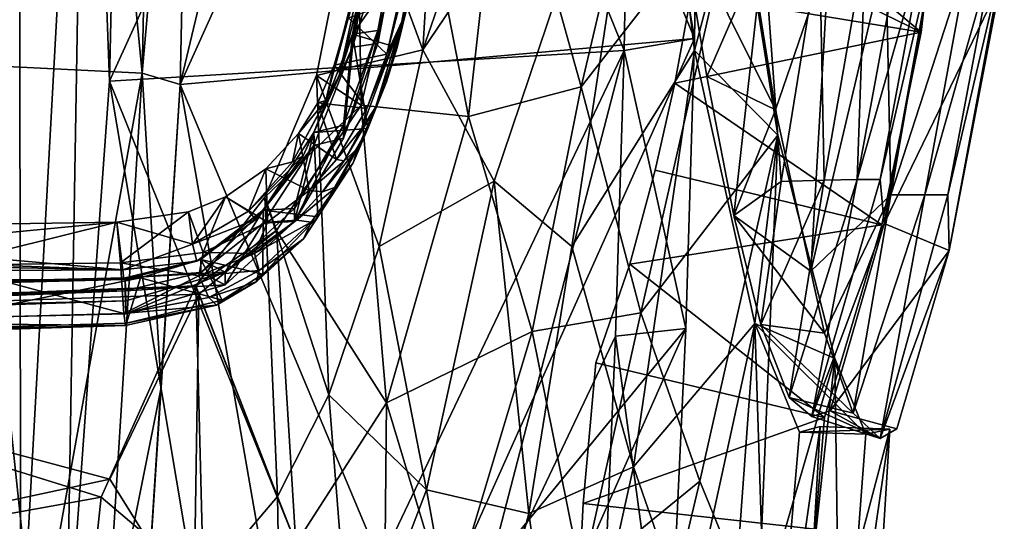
# Model space of a CAD drawing. Header units: inches. Extents: x -6.5 to 6.5, y -4.4 to 4.5.
# Tile 17 of 22: x 4.8 to 6.5, y -1.8 to -0.9. Entities that reach past the tile are written whole.
import ezdxf

# ---------------------------------------------------------------- set-up
doc = ezdxf.new("R2010")
doc.units = ezdxf.units.IN
doc.layers.get('0').update_dxf_attribs({"true_color": 0xc2ced6})

msp = doc.modelspace()

# ---------------------------------------------------------------- linework, layer by layer
for points in [[(5.8644, 0.0695), (5.8911, -0.4002), (5.5014, -0.9763), (5.8644, 0.0695)], [(5.5014, -0.9763), (5.5249, -0.5945), (5.8644, 0.0695), (5.5014, -0.9763)], [(4.8189, 0.0054), (4.7374, -2.0057), (4.8222, -2.0214), (4.8189, 0.0054)], [(5.0274, -1.0156), (4.7408, -1.0018), (4.9288, 0.0054), (5.0274, -1.0156)], [(4.8222, -2.0214), (4.934, 0.0054), (4.8189, 0.0054), (4.8222, -2.0214)], [(4.934, 0.0054), (4.8222, -2.0214), (4.8993, -2.0398), (4.934, 0.0054)], [(4.8993, -2.0398), (4.9722, -1.029), (4.934, 0.0054), (4.8993, -2.0398)], [(4.9288, 0.0054), (5.049, 0.0054), (5.0274, -1.0156), (4.9288, 0.0054)], [(4.934, 0.0054), (4.9722, -1.029), (4.9954, 0.016), (4.934, 0.0054)], [(4.9722, -1.029), (5.4431, 0.0054), (4.9954, 0.016), (4.9722, -1.029)], [(5.8417, -0.9774), (5.4431, 0.0054), (4.9722, -1.029), (5.8417, -0.9774)], [(5.0274, -1.0156), (5.049, 0.0054), (5.1122, -0.0478), (5.0274, -1.0156)], [(5.3396, 0.0054), (5.0917, -1.0347), (5.1122, -0.0478), (5.3396, 0.0054)], [(5.0917, -1.0347), (5.3396, 0.0054), (5.561, 0.0054), (5.0917, -1.0347)], [(5.9605, -0.9571), (5.0917, -1.0347), (5.561, 0.0054), (5.9605, -0.9571)], [(5.8527, -0.3234), (5.4431, 0.0054), (5.8417, -0.9774), (5.8527, -0.3234)], [(5.9688, -0.4788), (5.9605, -0.9571), (5.561, 0.0054), (5.9688, -0.4788)], [(5.1122, -0.0478), (5.0917, -1.0347), (5.0274, -1.0156), (5.1122, -0.0478)], [(5.9835, -0.127), (5.6372, -0.5666), (5.7692, -1.0385), (5.9835, -0.127)], [(5.7692, -1.0385), (6.034, -0.6974), (5.9835, -0.127), (5.7692, -1.0385)], [(5.8417, -0.9774), (5.9605, -0.9571), (5.8527, -0.3234), (5.8417, -0.9774)], [(5.9605, -0.9571), (5.9688, -0.4788), (5.8527, -0.3234), (5.9605, -0.9571)], [(5.6222, -1.1982), (5.5014, -0.9763), (5.8911, -0.4002), (5.6222, -1.1982)], [(5.8911, -0.4002), (5.7532, -1.3082), (5.6222, -1.1982), (5.8911, -0.4002)], [(5.8911, -0.4002), (5.9607, -0.9775), (5.7532, -1.3082), (5.8911, -0.4002)], [(6.034, -0.6974), (5.9607, -0.9775), (5.8911, -0.4002), (6.034, -0.6974)], [(6.3432, -0.9467), (6.4026, -0.4365), (5.9877, -0.6486), (6.3432, -0.9467)], [(6.3432, -0.9467), (5.9877, -0.6486), (6.4026, -0.4365), (6.3432, -0.9467)], [(6.3432, -0.9467), (6.3432, -0.9467), (6.4026, -0.4365), (6.3432, -0.9467)], [(6.4026, -0.4365), (6.4026, -0.4365), (6.3432, -0.9467), (6.4026, -0.4365)], [(5.4551, -0.5682), (5.3827, -0.9498), (5.4923, -0.5896), (5.4551, -0.5682)], [(5.3827, -0.9717), (5.3827, -0.9498), (5.4551, -0.5682), (5.3827, -0.9717)], [(5.4551, -0.5682), (5.4551, -0.5901), (5.3827, -0.9717), (5.4551, -0.5682)], [(5.5785, -1.0886), (5.6372, -0.5666), (5.4948, -0.6578), (5.5785, -1.0886)], [(5.7692, -1.0385), (5.6372, -0.5666), (5.5785, -1.0886), (5.7692, -1.0385)], [(5.4923, -0.5896), (5.3827, -0.9498), (5.4255, -0.9436), (5.4923, -0.5896)], [(5.4551, -0.5901), (5.4923, -0.6114), (5.3827, -0.9717), (5.4551, -0.5901)], [(5.5249, -0.5945), (5.5014, -0.9763), (5.3907, -0.676), (5.5249, -0.5945)], [(5.4923, -0.5896), (5.4255, -0.9436), (5.4255, -0.9655), (5.4923, -0.5896)], [(5.4255, -0.9655), (5.4923, -0.6114), (5.4923, -0.5896), (5.4255, -0.9655)], [(5.4923, -0.6114), (5.4255, -0.9655), (5.3827, -0.9717), (5.4923, -0.6114)], [(5.9726, -0.7657), (6.3432, -0.9467), (5.9877, -0.6486), (5.9726, -0.7657)], [(5.9726, -0.7657), (5.9877, -0.6486), (6.3432, -0.9467), (5.9726, -0.7657)], [(5.3973, -1.0698), (5.4948, -0.6578), (5.3907, -0.676), (5.3973, -1.0698)], [(5.5785, -1.0886), (5.4948, -0.6578), (5.3973, -1.0698), (5.5785, -1.0886)], [(5.3907, -0.676), (5.5014, -0.9763), (5.3218, -1.0198), (5.3907, -0.676)], [(5.3907, -0.676), (5.3218, -1.0198), (5.3973, -1.0698), (5.3907, -0.676)], [(5.87, -1.4203), (6.034, -0.6974), (5.7692, -1.0385), (5.87, -1.4203)], [(6.1012, -1.1204), (6.034, -0.6974), (5.87, -1.4203), (6.1012, -1.1204)], [(6.1012, -1.1204), (5.9607, -0.9775), (6.034, -0.6974), (6.1012, -1.1204)], [(5.4288, -0.7083), (5.4023, -0.8244), (5.3375, -1.0621), (5.4288, -0.7083)], [(5.4288, -0.7083), (5.3375, -1.0621), (5.3602, -1.0197), (5.4288, -0.7083)], [(5.4288, -0.7083), (5.3602, -1.0197), (5.4276, -0.762), (5.4288, -0.7083)], [(5.9376, -0.7559), (6.0974, -1.0776), (6.0402, -0.7236), (5.9376, -0.7559)], [(6.0974, -1.0776), (6.1881, -0.8131), (6.0402, -0.7236), (6.0974, -1.0776)], [(5.4276, -0.762), (5.3602, -1.0197), (5.3827, -0.9498), (5.4276, -0.762)], [(5.505, -0.7765), (5.4276, -0.762), (5.3827, -0.9498), (5.505, -0.7765)], [(5.9815, -1.0214), (5.9376, -0.7559), (6.0777, -0.7999), (5.9815, -1.0214)], [(5.9376, -0.7559), (5.9815, -1.0214), (6.0974, -1.0776), (5.9376, -0.7559)], [(5.3827, -0.9498), (5.458, -0.9725), (5.505, -0.7765), (5.3827, -0.9498)], [(5.441, -0.9838), (5.4614, -0.8915), (5.4933, -0.7816), (5.441, -0.9838)], [(5.441, -0.9838), (5.4933, -0.7816), (5.466, -0.9287), (5.441, -0.9838)], [(5.4856, -0.8599), (5.505, -0.7765), (5.458, -0.9725), (5.4856, -0.8599)], [(5.4856, -0.8599), (5.466, -0.9287), (5.4933, -0.7816), (5.4856, -0.8599)], [(5.9726, -0.7657), (5.9548, -0.8821), (6.3432, -0.9467), (5.9726, -0.7657)], [(5.9726, -0.7657), (6.3432, -0.9467), (5.9548, -0.8821), (5.9726, -0.7657)], [(6.0777, -0.7999), (6.1717, -0.7977), (6.107, -1.1985), (6.0777, -0.7999)], [(6.1793, -1.1964), (6.107, -1.1985), (6.1717, -0.7977), (6.1793, -1.1964)], [(6.1717, -0.7977), (6.2495, -0.7961), (6.1793, -1.1964), (6.1717, -0.7977)], [(6.2354, -1.1952), (6.1793, -1.1964), (6.2495, -0.7961), (6.2354, -1.1952)], [(6.2354, -1.1952), (6.3093, -0.7952), (6.3491, -0.7951), (6.2354, -1.1952)], [(6.3491, -0.7951), (6.2739, -1.195), (6.2354, -1.1952), (6.3491, -0.7951)], [(6.2495, -0.7961), (6.3093, -0.7952), (6.2354, -1.1952), (6.2495, -0.7961)], [(6.2739, -1.195), (6.3491, -0.7951), (6.3671, -0.7958), (6.2739, -1.195)], [(6.3671, -0.7958), (6.2808, -1.2694), (6.2739, -1.195), (6.3671, -0.7958)], [(6.3662, -0.8046), (6.2808, -1.2694), (6.3671, -0.7958), (6.3662, -0.8046)], [(6.0269, -1.2559), (5.9815, -1.0214), (6.0777, -0.7999), (6.0269, -1.2559)], [(6.107, -1.1985), (6.0269, -1.2559), (6.0777, -0.7999), (6.107, -1.1985)], [(6.1881, -0.8131), (6.0974, -1.0776), (6.1568, -1.3502), (6.1881, -0.8131)], [(6.1568, -1.3502), (6.2921, -1.2212), (6.2838, -0.8129), (6.1568, -1.3502)], [(6.2838, -0.8129), (6.1881, -0.8131), (6.1568, -1.3502), (6.2838, -0.8129)], [(6.4766, -0.8651), (6.2808, -1.2694), (6.3662, -0.8046), (6.4766, -0.8651)], [(6.2921, -1.2212), (6.3633, -0.8129), (6.2838, -0.8129), (6.2921, -1.2212)], [(6.4244, -0.8129), (6.3633, -0.8129), (6.2921, -1.2212), (6.4244, -0.8129)], [(6.2921, -1.2212), (6.3493, -1.2213), (6.4244, -0.8129), (6.2921, -1.2212)], [(6.4653, -0.813), (6.4244, -0.8129), (6.3493, -1.2213), (6.4653, -0.813)], [(6.3493, -1.2213), (6.3885, -1.2214), (6.4653, -0.813), (6.3493, -1.2213)], [(6.4838, -0.8133), (6.4653, -0.813), (6.3885, -1.2214), (6.4838, -0.8133)], [(6.4838, -0.8133), (6.3885, -1.2214), (6.3909, -1.3152), (6.4838, -0.8133)], [(6.3909, -1.3152), (6.4766, -0.8651), (6.4838, -0.8133), (6.3909, -1.3152)], [(5.3518, -1.002), (5.3375, -1.0621), (5.4023, -0.8244), (5.3518, -1.002)], [(5.4023, -0.8244), (5.376, -0.9221), (5.3518, -1.002), (5.4023, -0.8244)], [(5.466, -0.9287), (5.4856, -0.8599), (5.4403, -1.0304), (5.466, -0.9287)], [(5.4856, -0.8599), (5.458, -0.9725), (5.4403, -1.0304), (5.4856, -0.8599)], [(6.4766, -0.8651), (6.3909, -1.3152), (6.2808, -1.2694), (6.4766, -0.8651)], [(5.376, -0.9221), (5.4614, -0.8915), (5.441, -0.9838), (5.376, -0.9221)], [(5.927, -1.0325), (5.9548, -0.8821), (5.927, -1.0325), (5.927, -1.0325)], [(5.927, -1.0325), (5.9548, -0.8821), (5.9548, -0.8821), (5.927, -1.0325)], [(5.9548, -0.8821), (5.927, -1.0325), (6.3432, -0.9467), (5.9548, -0.8821)], [(5.9548, -0.8821), (6.3432, -0.9467), (5.927, -1.0325), (5.9548, -0.8821)], [(5.3518, -1.002), (5.376, -0.9221), (5.441, -0.9838), (5.3518, -1.002)], [(5.3986, -1.1084), (5.4068, -1.0751), (5.466, -0.9287), (5.3986, -1.1084)], [(5.3986, -1.1084), (5.466, -0.9287), (5.4218, -1.0736), (5.3986, -1.1084)], [(5.466, -0.9287), (5.4068, -1.0751), (5.441, -0.9838), (5.466, -0.9287)], [(5.4403, -1.0304), (5.4218, -1.0736), (5.466, -0.9287), (5.4403, -1.0304)], [(5.4255, -0.9436), (5.3827, -0.9498), (5.3674, -1.1036), (5.4255, -0.9436)], [(5.3674, -1.1255), (5.4255, -0.9655), (5.4255, -0.9436), (5.3674, -1.1255)], [(5.4255, -0.9436), (5.3674, -1.1036), (5.3674, -1.1255), (5.4255, -0.9436)], [(6.277, -1.272), (6.3432, -0.9467), (5.927, -1.0325), (6.277, -1.272)], [(6.277, -1.272), (5.927, -1.0325), (6.3432, -0.9467), (6.277, -1.272)], [(6.277, -1.272), (6.277, -1.272), (6.3432, -0.9467), (6.277, -1.272)], [(6.3432, -0.9467), (6.3432, -0.9467), (6.277, -1.272), (6.3432, -0.9467)], [(5.9605, -0.9571), (5.4946, -1.9961), (5.0917, -1.0347), (5.9605, -0.9571)], [(5.3827, -0.9498), (5.3173, -1.1161), (5.4087, -1.1093), (5.3827, -0.9498)], [(5.3173, -1.1161), (5.3827, -0.9498), (5.3602, -1.0197), (5.3173, -1.1161)], [(5.3173, -1.1161), (5.3674, -1.1036), (5.3827, -0.9498), (5.3173, -1.1161)], [(5.3173, -1.1161), (5.3827, -0.9498), (5.3827, -0.9717), (5.3173, -1.1161)], [(5.458, -0.9725), (5.3827, -0.9498), (5.4087, -1.1093), (5.458, -0.9725)], [(5.4946, -1.9961), (5.9605, -0.9571), (5.9458, -1.447), (5.4946, -1.9961)], [(5.9605, -0.9571), (5.8417, -0.9774), (5.9458, -1.447), (5.9605, -0.9571)], [(5.8417, -0.9774), (4.9722, -1.029), (5.3598, -1.9895), (5.8417, -0.9774)], [(5.3173, -1.138), (5.3827, -0.9717), (5.3674, -1.1255), (5.3173, -1.138)], [(5.3827, -0.9717), (5.3173, -1.138), (5.3173, -1.1161), (5.3827, -0.9717)], [(5.5014, -0.9763), (5.428, -1.3082), (5.3218, -1.0198), (5.5014, -0.9763)], [(5.5827, -1.9746), (5.8417, -0.9774), (5.3598, -1.9895), (5.5827, -1.9746)], [(5.4255, -0.9655), (5.3674, -1.1255), (5.3827, -0.9717), (5.4255, -0.9655)], [(5.4403, -1.0304), (5.458, -0.9725), (5.4087, -1.1093), (5.4403, -1.0304)], [(5.428, -1.3082), (5.5014, -0.9763), (5.6222, -1.1982), (5.428, -1.3082)], [(5.8417, -0.9774), (5.5827, -1.9746), (5.827, -1.46), (5.8417, -0.9774)], [(5.9607, -0.9775), (5.8573, -1.6805), (5.7532, -1.3082), (5.9607, -0.9775)], [(5.9458, -1.447), (5.8417, -0.9774), (5.827, -1.46), (5.9458, -1.447)], [(5.8573, -1.6805), (5.9607, -0.9775), (6.0622, -1.4384), (5.8573, -1.6805)], [(6.1012, -1.1204), (6.0622, -1.4384), (5.9607, -0.9775), (6.1012, -1.1204)], [(5.3518, -1.002), (5.441, -0.9838), (5.4068, -1.0751), (5.3518, -1.002)], [(4.848, -2.0145), (4.7405, -2.0034), (4.7408, -1.0018), (4.848, -2.0145)], [(4.848, -2.0145), (4.7408, -1.0018), (5.0274, -1.0156), (4.848, -2.0145)], [(5.3241, -1.0656), (5.3518, -1.002), (5.4068, -1.0751), (5.3241, -1.0656)], [(5.3518, -1.002), (5.3241, -1.0656), (5.3375, -1.0621), (5.3518, -1.002)], [(5.0274, -1.0156), (4.9648, -2.0187), (4.848, -2.0145), (5.0274, -1.0156)], [(5.1362, -2.0047), (4.9722, -1.029), (4.8993, -2.0398), (5.1362, -2.0047)], [(4.9648, -2.0187), (5.0274, -1.0156), (5.0597, -1.5463), (4.9648, -2.0187)], [(5.3598, -1.9895), (4.9722, -1.029), (5.1362, -2.0047), (5.3598, -1.9895)], [(5.0597, -1.5463), (5.0274, -1.0156), (5.0917, -1.0347), (5.0597, -1.5463)], [(5.3973, -1.0698), (5.3218, -1.0198), (5.2346, -1.2253), (5.3973, -1.0698)], [(5.3426, -1.5588), (5.2346, -1.2253), (5.3218, -1.0198), (5.3426, -1.5588)], [(5.3602, -1.0197), (5.3375, -1.0621), (5.2814, -1.1656), (5.3602, -1.0197)], [(5.3602, -1.0197), (5.2814, -1.1656), (5.2994, -1.1554), (5.3602, -1.0197)], [(5.3602, -1.0197), (5.2994, -1.1554), (5.3173, -1.1161), (5.3602, -1.0197)], [(5.3218, -1.0198), (5.428, -1.3082), (5.3426, -1.5588), (5.3218, -1.0198)], [(5.4087, -1.1093), (5.3841, -1.167), (5.4403, -1.0304), (5.4087, -1.1093)], [(5.3919, -1.1425), (5.4403, -1.0304), (5.3841, -1.167), (5.3919, -1.1425)], [(5.3919, -1.1425), (5.4218, -1.0736), (5.4403, -1.0304), (5.3919, -1.1425)], [(5.9815, -1.0214), (6.0269, -1.2559), (6.0974, -1.0776), (5.9815, -1.0214)], [(5.0277, -2.0308), (5.0597, -1.5463), (5.0917, -1.0347), (5.0277, -2.0308)], [(5.2624, -2.0132), (5.0277, -2.0308), (5.0917, -1.0347), (5.2624, -2.0132)], [(5.4946, -1.9961), (5.2624, -2.0132), (5.0917, -1.0347), (5.4946, -1.9961)], [(5.7692, -1.0385), (5.5785, -1.0886), (5.6862, -1.4521), (5.7692, -1.0385)], [(5.7692, -1.0385), (5.6862, -1.4521), (5.87, -1.4203), (5.7692, -1.0385)], [(5.927, -1.0325), (5.8943, -1.1794), (5.8943, -1.1794), (5.927, -1.0325)], [(5.8943, -1.1794), (5.927, -1.0325), (5.927, -1.0325), (5.8943, -1.1794)], [(5.8943, -1.1794), (6.277, -1.272), (5.927, -1.0325), (5.8943, -1.1794)], [(5.8943, -1.1794), (5.927, -1.0325), (6.277, -1.272), (5.8943, -1.1794)], [(5.2814, -1.1656), (5.3375, -1.0621), (5.2913, -1.1174), (5.2814, -1.1656)], [(5.3375, -1.0621), (5.3241, -1.0656), (5.2913, -1.1174), (5.3375, -1.0621)], [(5.2346, -1.2253), (5.2542, -1.2814), (5.3973, -1.0698), (5.2346, -1.2253)], [(5.4403, -1.5726), (5.3973, -1.0698), (5.2542, -1.2814), (5.4403, -1.5726)], [(5.3555, -1.1615), (5.2913, -1.1174), (5.3241, -1.0656), (5.3555, -1.1615)], [(5.3241, -1.0656), (5.4068, -1.0751), (5.3555, -1.1615), (5.3241, -1.0656)], [(5.4068, -1.0751), (5.3986, -1.1084), (5.3555, -1.1615), (5.4068, -1.0751)], [(5.3685, -1.1638), (5.3986, -1.1084), (5.4218, -1.0736), (5.3685, -1.1638)], [(5.3685, -1.1638), (5.4218, -1.0736), (5.3919, -1.1425), (5.3685, -1.1638)], [(5.4403, -1.5726), (5.5785, -1.0886), (5.3973, -1.0698), (5.4403, -1.5726)], [(6.0269, -1.2559), (6.1568, -1.3502), (6.0974, -1.0776), (6.0269, -1.2559)], [(5.6862, -1.4521), (5.5785, -1.0886), (5.4403, -1.5726), (5.6862, -1.4521)], [(5.3674, -1.1036), (5.3173, -1.1161), (5.2848, -1.2441), (5.3674, -1.1036)], [(5.2848, -1.266), (5.3674, -1.1255), (5.3674, -1.1036), (5.2848, -1.266)], [(5.3674, -1.1036), (5.2848, -1.2441), (5.2848, -1.266), (5.3674, -1.1036)], [(5.3173, -1.1161), (5.3243, -1.2585), (5.4087, -1.1093), (5.3173, -1.1161)], [(5.3243, -1.2585), (5.3841, -1.167), (5.4087, -1.1093), (5.3243, -1.2585)], [(5.3685, -1.1638), (5.3555, -1.1615), (5.3986, -1.1084), (5.3685, -1.1638)], [(5.3173, -1.1161), (5.2319, -1.2469), (5.3243, -1.2585), (5.3173, -1.1161)], [(5.2319, -1.2469), (5.3173, -1.1161), (5.2994, -1.1554), (5.2319, -1.2469)], [(5.3173, -1.1161), (5.2319, -1.2469), (5.2848, -1.2441), (5.3173, -1.1161)], [(5.2319, -1.2469), (5.3173, -1.1161), (5.3173, -1.138), (5.2319, -1.2469)], [(5.2362, -1.1772), (5.2913, -1.1174), (5.3095, -1.2138), (5.2362, -1.1772)], [(5.2913, -1.1174), (5.2362, -1.1772), (5.2814, -1.1656), (5.2913, -1.1174)], [(5.3674, -1.1255), (5.2848, -1.266), (5.3173, -1.138), (5.3674, -1.1255)], [(5.2913, -1.1174), (5.3555, -1.1615), (5.3095, -1.2138), (5.2913, -1.1174)], [(5.9694, -1.7047), (6.1012, -1.1204), (5.87, -1.4203), (5.9694, -1.7047)], [(6.1012, -1.1204), (5.9694, -1.7047), (6.0676, -1.9445), (6.1012, -1.1204)], [(6.1012, -1.1204), (6.1973, -1.4976), (6.0622, -1.4384), (6.1012, -1.1204)], [(6.0676, -1.9445), (6.1973, -1.4976), (6.1012, -1.1204), (6.0676, -1.9445)], [(5.3173, -1.138), (5.2848, -1.266), (5.2319, -1.2688), (5.3173, -1.138)], [(5.3173, -1.138), (5.2319, -1.2688), (5.2319, -1.2469), (5.3173, -1.138)], [(5.3558, -1.2075), (5.3318, -1.2163), (5.3919, -1.1425), (5.3558, -1.2075)], [(5.3318, -1.2163), (5.3685, -1.1638), (5.3919, -1.1425), (5.3318, -1.2163)], [(5.3558, -1.2075), (5.3919, -1.1425), (5.3841, -1.167), (5.3558, -1.2075)], [(5.2994, -1.1554), (5.2814, -1.1656), (5.2072, -1.2489), (5.2994, -1.1554)], [(5.2994, -1.1554), (5.2072, -1.2489), (5.2196, -1.2631), (5.2994, -1.1554)], [(5.2994, -1.1554), (5.2196, -1.2631), (5.2319, -1.2469), (5.2994, -1.1554)], [(5.3095, -1.2138), (5.3555, -1.1615), (5.3685, -1.1638), (5.3095, -1.2138)], [(5.3318, -1.2163), (5.3095, -1.2138), (5.3685, -1.1638), (5.3318, -1.2163)], [(5.1681, -1.2245), (5.2362, -1.1772), (5.2393, -1.2674), (5.1681, -1.2245)], [(5.2072, -1.2489), (5.2362, -1.1772), (5.1681, -1.2245), (5.2072, -1.2489)], [(5.2072, -1.2489), (5.2814, -1.1656), (5.2362, -1.1772), (5.2072, -1.2489)], [(5.2362, -1.1772), (5.3095, -1.2138), (5.2393, -1.2674), (5.2362, -1.1772)], [(5.3243, -1.2585), (5.2998, -1.2954), (5.3841, -1.167), (5.3243, -1.2585)], [(5.3128, -1.2673), (5.3841, -1.167), (5.2998, -1.2954), (5.3128, -1.2673)], [(5.3128, -1.2673), (5.3558, -1.2075), (5.3841, -1.167), (5.3128, -1.2673)], [(5.8943, -1.1794), (5.8514, -1.3382), (5.8514, -1.3382), (5.8943, -1.1794)], [(5.8514, -1.3382), (5.8943, -1.1794), (5.8943, -1.1794), (5.8514, -1.3382)], [(5.8514, -1.3382), (6.277, -1.272), (5.8943, -1.1794), (5.8514, -1.3382)], [(5.8514, -1.3382), (5.8943, -1.1794), (6.277, -1.272), (5.8514, -1.3382)], [(6.1203, -1.5632), (6.0728, -1.4399), (6.1793, -1.1964), (6.1203, -1.5632)], [(6.1793, -1.1964), (6.0728, -1.4399), (6.107, -1.1985), (6.1793, -1.1964)], [(6.1793, -1.1964), (6.2354, -1.1952), (6.1203, -1.5632), (6.1793, -1.1964)], [(6.1585, -1.5955), (6.1203, -1.5632), (6.2354, -1.1952), (6.1585, -1.5955)], [(6.1585, -1.5955), (6.2739, -1.195), (6.2808, -1.2694), (6.1585, -1.5955)], [(6.2354, -1.1952), (6.2739, -1.195), (6.1585, -1.5955), (6.2354, -1.1952)], [(5.2393, -1.2674), (5.3095, -1.2138), (5.2879, -1.2637), (5.2393, -1.2674)], [(5.3558, -1.2075), (5.3128, -1.2673), (5.2879, -1.2637), (5.3558, -1.2075)], [(5.3558, -1.2075), (5.2879, -1.2637), (5.3318, -1.2163), (5.3558, -1.2075)], [(5.3095, -1.2138), (5.3318, -1.2163), (5.2879, -1.2637), (5.3095, -1.2138)], [(5.5077, -1.7195), (5.428, -1.3082), (5.6222, -1.1982), (5.5077, -1.7195)], [(5.6805, -1.7595), (5.5077, -1.7195), (5.6222, -1.1982), (5.6805, -1.7595)], [(5.6222, -1.1982), (5.7532, -1.3082), (5.6805, -1.7595), (5.6222, -1.1982)], [(6.0269, -1.2559), (6.107, -1.1985), (6.0728, -1.4399), (6.0269, -1.2559)], [(5.1055, -1.25), (5.1681, -1.2245), (5.1305, -1.3184), (5.1055, -1.25)], [(5.1681, -1.2245), (5.1055, -1.25), (5.1126, -1.3046), (5.1681, -1.2245)], [(5.1126, -1.3046), (5.2072, -1.2489), (5.1681, -1.2245), (5.1126, -1.3046)], [(5.1183, -1.3747), (5.2346, -1.2253), (5.2561, -1.7305), (5.1183, -1.3747)], [(5.2346, -1.2253), (5.1183, -1.3747), (5.2542, -1.2814), (5.2346, -1.2253)], [(5.1681, -1.2245), (5.2393, -1.2674), (5.1305, -1.3184), (5.1681, -1.2245)], [(5.3426, -1.5588), (5.2561, -1.7305), (5.2346, -1.2253), (5.3426, -1.5588)], [(6.1802, -1.4549), (6.2921, -1.2212), (6.1568, -1.3502), (6.1802, -1.4549)], [(6.2921, -1.2212), (6.1802, -1.4549), (6.2283, -1.5897), (6.2921, -1.2212)], [(6.2921, -1.2212), (6.2283, -1.5897), (6.3493, -1.2213), (6.2921, -1.2212)], [(6.3493, -1.2213), (6.2283, -1.5897), (6.2739, -1.6325), (6.3493, -1.2213)], [(6.2739, -1.6325), (6.3885, -1.2214), (6.3493, -1.2213), (6.2739, -1.6325)], [(6.3909, -1.3152), (6.3885, -1.2214), (6.2739, -1.6325), (6.3909, -1.3152)], [(5.2196, -1.2631), (5.1197, -1.3333), (5.2319, -1.2469), (5.2196, -1.2631)], [(5.1197, -1.3333), (5.1267, -1.3302), (5.2319, -1.2469), (5.1197, -1.3333)], [(5.2319, -1.2469), (5.1267, -1.3302), (5.2314, -1.3549), (5.2319, -1.2469)], [(5.2319, -1.2469), (5.1267, -1.3302), (5.1676, -1.3516), (5.2319, -1.2469)], [(5.2319, -1.2469), (5.2319, -1.2688), (5.1267, -1.3521), (5.2319, -1.2469)], [(5.1267, -1.3521), (5.1267, -1.3302), (5.2319, -1.2469), (5.1267, -1.3521)], [(5.2848, -1.2441), (5.2319, -1.2469), (5.1676, -1.3516), (5.2848, -1.2441)], [(5.2848, -1.266), (5.2848, -1.2441), (5.1676, -1.3516), (5.2848, -1.266)], [(5.2314, -1.3549), (5.3243, -1.2585), (5.2319, -1.2469), (5.2314, -1.3549)], [(4.991, -1.3358), (4.9848, -1.2672), (5.1055, -1.25), (4.991, -1.3358)], [(5.1126, -1.3046), (5.1055, -1.25), (4.9848, -1.2672), (5.1126, -1.3046)], [(5.1055, -1.25), (5.1305, -1.3184), (4.991, -1.3358), (5.1055, -1.25)], [(5.2196, -1.2631), (5.2072, -1.2489), (5.1126, -1.3046), (5.2196, -1.2631)], [(5.2196, -1.2631), (5.1126, -1.3046), (5.1197, -1.3333), (5.2196, -1.2631)], [(5.2879, -1.2637), (5.3128, -1.2673), (5.2169, -1.3201), (5.2879, -1.2637)], [(5.2879, -1.2637), (5.2169, -1.3201), (5.2393, -1.2674), (5.2879, -1.2637)], [(5.2314, -1.3549), (5.2998, -1.2954), (5.3243, -1.2585), (5.2314, -1.3549)], [(6.0269, -1.2559), (6.0728, -1.4399), (6.1802, -1.4549), (6.0269, -1.2559)], [(6.0269, -1.2559), (6.1802, -1.4549), (6.1568, -1.3502), (6.0269, -1.2559)], [(4.9947, -1.3477), (4.2142, -1.2794), (3.4204, -1.2902), (4.9947, -1.3477)], [(4.9848, -1.2672), (4.6916, -1.3401), (4.1518, -1.3472), (4.9848, -1.2672)], [(4.1518, -1.3472), (4.2142, -1.2794), (4.9848, -1.2672), (4.1518, -1.3472)], [(4.2142, -1.2794), (4.9947, -1.3477), (4.9848, -1.2672), (4.2142, -1.2794)], [(4.9848, -1.2672), (4.991, -1.3358), (4.6916, -1.3401), (4.9848, -1.2672)], [(5.1126, -1.3046), (4.9848, -1.2672), (4.9947, -1.3477), (5.1126, -1.3046)], [(5.2319, -1.2688), (5.1676, -1.3734), (5.1267, -1.3521), (5.2319, -1.2688)], [(5.2393, -1.2674), (5.2169, -1.3201), (5.1305, -1.3184), (5.2393, -1.2674)], [(5.2848, -1.266), (5.1676, -1.3734), (5.2319, -1.2688), (5.2848, -1.266)], [(5.1676, -1.3516), (5.1676, -1.3734), (5.2848, -1.266), (5.1676, -1.3516)], [(5.3128, -1.2673), (5.2251, -1.3489), (5.2169, -1.3201), (5.3128, -1.2673)], [(5.2998, -1.2954), (5.2251, -1.3489), (5.3128, -1.2673), (5.2998, -1.2954)], [(6.1798, -1.5973), (6.277, -1.272), (5.8514, -1.3382), (6.1798, -1.5973)], [(6.1798, -1.5973), (5.8514, -1.3382), (6.277, -1.272), (6.1798, -1.5973)], [(6.2808, -1.2694), (6.1897, -1.5857), (6.1585, -1.5955), (6.2808, -1.2694)], [(6.277, -1.272), (6.1798, -1.5973), (6.1798, -1.5973), (6.277, -1.272)], [(6.277, -1.272), (6.277, -1.272), (6.1798, -1.5973), (6.277, -1.272)], [(6.1798, -1.5973), (6.1798, -1.5973), (6.277, -1.272), (6.1798, -1.5973)], [(6.1897, -1.5857), (6.2808, -1.2694), (6.3909, -1.3152), (6.1897, -1.5857)], [(4.9947, -1.3477), (3.4204, -1.2902), (2.5242, -1.2994), (4.9947, -1.3477)], [(5.1183, -1.3747), (5.1231, -1.3892), (5.2542, -1.2814), (5.1183, -1.3747)], [(5.2872, -1.8108), (5.2542, -1.2814), (5.1231, -1.3892), (5.2872, -1.8108)], [(5.2998, -1.2954), (5.2202, -1.3683), (5.2251, -1.3489), (5.2998, -1.2954)], [(5.2314, -1.3549), (5.2202, -1.3683), (5.2998, -1.2954), (5.2314, -1.3549)], [(5.2872, -1.8108), (5.4403, -1.5726), (5.2542, -1.2814), (5.2872, -1.8108)], [(0, -1.3749), (4.9947, -1.3477), (2.5242, -1.2994), (0, -1.3749)], [(5.1197, -1.3333), (5.1126, -1.3046), (4.9947, -1.3477), (5.1197, -1.3333)], [(5.3426, -1.5588), (5.428, -1.3082), (5.5077, -1.7195), (5.3426, -1.5588)], [(5.8573, -1.6805), (5.6805, -1.7595), (5.7532, -1.3082), (5.8573, -1.6805)], [(5.1233, -1.3579), (4.991, -1.3358), (5.1305, -1.3184), (5.1233, -1.3579)], [(4.9967, -1.364), (5.0248, -1.3614), (5.1267, -1.3302), (4.9967, -1.364)], [(4.9967, -1.364), (5.1267, -1.3302), (5.1197, -1.3333), (4.9967, -1.364)], [(4.9988, -1.3615), (5.1676, -1.3516), (5.1267, -1.3302), (4.9988, -1.3615)], [(4.9988, -1.3615), (5.1267, -1.3302), (5.1267, -1.3521), (4.9988, -1.3615)], [(5.1267, -1.3302), (5.0248, -1.3614), (5.1623, -1.399), (5.1267, -1.3302)], [(5.1305, -1.3184), (5.2169, -1.3201), (5.1233, -1.3579), (5.1305, -1.3184)], [(5.2251, -1.3489), (5.1233, -1.3579), (5.2169, -1.3201), (5.2251, -1.3489)], [(5.1267, -1.3302), (5.1623, -1.399), (5.2314, -1.3549), (5.1267, -1.3302)], [(6.3909, -1.3152), (6.3024, -1.6164), (6.1897, -1.5857), (6.3909, -1.3152)], [(6.2739, -1.6325), (6.3024, -1.6164), (6.3909, -1.3152), (6.2739, -1.6325)], [(4.4527, -1.4364), (4.6916, -1.3401), (4.9965, -1.4217), (4.4527, -1.4364)], [(4.991, -1.3358), (4.9965, -1.4217), (4.6916, -1.3401), (4.991, -1.3358)], [(4.9965, -1.4217), (4.991, -1.3358), (5.1233, -1.3579), (4.9965, -1.4217)], [(5.1197, -1.3333), (4.9947, -1.3477), (4.9967, -1.364), (5.1197, -1.3333)], [(5.794, -1.505), (5.8514, -1.3382), (5.794, -1.505), (5.794, -1.505)], [(5.8514, -1.3382), (5.794, -1.505), (5.8514, -1.3382), (5.8514, -1.3382)], [(5.794, -1.505), (5.8514, -1.3382), (5.794, -1.505), (5.794, -1.505)], [(6.1798, -1.5973), (5.8514, -1.3382), (5.794, -1.505), (6.1798, -1.5973)], [(6.1798, -1.5973), (5.794, -1.505), (5.8514, -1.3382), (6.1798, -1.5973)], [(4.9947, -1.3477), (0, -1.3749), (4.9967, -1.364), (4.9947, -1.3477)], [(2.4771, -1.4202), (2.6811, -1.4553), (4.9988, -1.3615), (2.4771, -1.4202)], [(4.9988, -1.3615), (4.9988, -1.3833), (2.4771, -1.442), (4.9988, -1.3615)], [(2.4771, -1.442), (2.4771, -1.4202), (4.9988, -1.3615), (2.4771, -1.442)], [(2.6811, -1.4553), (5, -1.4001), (4.9988, -1.3615), (2.6811, -1.4553)], [(5.0248, -1.3614), (3.9055, -1.3923), (4.5907, -1.4497), (5.0248, -1.3614)], [(4.9967, -1.364), (3.9055, -1.3923), (5.0248, -1.3614), (4.9967, -1.364)], [(4.5907, -1.4497), (5.0012, -1.4381), (5.0248, -1.3614), (4.5907, -1.4497)], [(4.9965, -1.4217), (5.1233, -1.3579), (5.1399, -1.3943), (4.9965, -1.4217)], [(5.1676, -1.3516), (4.9988, -1.3615), (5, -1.4001), (5.1676, -1.3516)], [(4.9988, -1.3833), (5.1267, -1.3521), (5.1676, -1.3734), (4.9988, -1.3833)], [(5.1267, -1.3521), (4.9988, -1.3833), (4.9988, -1.3615), (5.1267, -1.3521)], [(5, -1.422), (5.1676, -1.3734), (5.1676, -1.3516), (5, -1.422)], [(5.1676, -1.3516), (5, -1.4001), (5, -1.422), (5.1676, -1.3516)], [(5.0248, -1.3614), (5.0012, -1.4381), (5.1623, -1.399), (5.0248, -1.3614)], [(5.2251, -1.3489), (5.1399, -1.3943), (5.1233, -1.3579), (5.2251, -1.3489)], [(5.1399, -1.3943), (5.2251, -1.3489), (5.2202, -1.3683), (5.1399, -1.3943)], [(5.2202, -1.3683), (5.2314, -1.3549), (5.1623, -1.399), (5.2202, -1.3683)], [(0, -1.3749), (2.55, -1.4194), (4.9967, -1.364), (0, -1.3749)], [(3.9055, -1.3923), (4.9967, -1.364), (2.55, -1.4194), (3.9055, -1.3923)], [(5.1183, -1.3747), (4.9584, -1.7319), (3.9528, -1.4192), (5.1183, -1.3747)], [(5.1183, -1.3747), (3.9528, -1.4192), (3.9536, -1.429), (5.1183, -1.3747)], [(3.9536, -1.429), (5.1231, -1.3892), (5.1183, -1.3747), (3.9536, -1.429)], [(5.1183, -1.3747), (5.1309, -1.8783), (4.9584, -1.7319), (5.1183, -1.3747)], [(5.1676, -1.3734), (5, -1.422), (4.9988, -1.3833), (5.1676, -1.3734)], [(5.1183, -1.3747), (5.2561, -1.7305), (5.1309, -1.8783), (5.1183, -1.3747)], [(5.2202, -1.3683), (5.1532, -1.4073), (5.1399, -1.3943), (5.2202, -1.3683)], [(5.1623, -1.399), (5.1532, -1.4073), (5.2202, -1.3683), (5.1623, -1.399)], [(2.4771, -1.442), (4.9988, -1.3833), (2.6811, -1.4771), (2.4771, -1.442)], [(2.6811, -1.4771), (4.9988, -1.3833), (5, -1.422), (2.6811, -1.4771)], [(5.1231, -1.3892), (3.9536, -1.429), (4.9729, -1.7012), (5.1231, -1.3892)], [(5.1231, -1.3892), (4.9729, -1.7012), (5.1145, -1.9282), (5.1231, -1.3892)], [(4.9965, -1.4217), (5.1399, -1.3943), (5.1532, -1.4073), (4.9965, -1.4217)], [(5.2872, -1.8108), (5.1231, -1.3892), (5.1145, -1.9282), (5.2872, -1.8108)], [(5, -1.4001), (2.6811, -1.4553), (2.6811, -1.4771), (5, -1.4001)], [(2.6811, -1.4771), (5, -1.422), (5, -1.4001), (2.6811, -1.4771)], [(5.1532, -1.4073), (4.9992, -1.4421), (4.9965, -1.4217), (5.1532, -1.4073)], [(5.0012, -1.4381), (4.9992, -1.4421), (5.1532, -1.4073), (5.0012, -1.4381)], [(5.1532, -1.4073), (5.1623, -1.399), (5.0012, -1.4381), (5.1532, -1.4073)], [(3.9528, -1.4192), (4.9584, -1.7319), (3.2375, -2.0414), (3.9528, -1.4192)], [(3.2393, -2.073), (4.9729, -1.7012), (3.9536, -1.429), (3.2393, -2.073)], [(4.4527, -1.4364), (4.9965, -1.4217), (4.9992, -1.4421), (4.4527, -1.4364)], [(5.7703, -1.8672), (5.87, -1.4203), (5.6862, -1.4521), (5.7703, -1.8672)], [(5.87, -1.4203), (5.7703, -1.8672), (5.9694, -1.7047), (5.87, -1.4203)], [(4.4463, -1.4591), (4.4527, -1.4364), (4.9992, -1.4421), (4.4463, -1.4591)], [(4.4463, -1.4591), (4.9992, -1.4421), (4.5907, -1.4497), (4.4463, -1.4591)], [(4.9992, -1.4421), (5.0012, -1.4381), (4.5907, -1.4497), (4.9992, -1.4421)], [(5.9458, -1.447), (5.7091, -1.9807), (5.4946, -1.9961), (5.9458, -1.447)], [(5.9458, -1.447), (5.915, -2.1113), (5.7091, -1.9807), (5.9458, -1.447)], [(5.827, -1.46), (5.915, -2.1113), (5.9458, -1.447), (5.827, -1.46)], [(6.0622, -1.4384), (5.9508, -1.9504), (5.8573, -1.6805), (6.0622, -1.4384)], [(6.0089, -2.1707), (5.9508, -1.9504), (6.0622, -1.4384), (6.0089, -2.1707)], [(6.0089, -2.1707), (6.0622, -1.4384), (6.0869, -2.2097), (6.0089, -2.1707)], [(6.1973, -1.4976), (6.25, -1.6256), (6.0622, -1.4384), (6.1973, -1.4976)], [(6.25, -1.6256), (6.1377, -1.6218), (6.0622, -1.4384), (6.25, -1.6256)], [(6.1377, -1.6218), (6.0869, -2.2097), (6.0622, -1.4384), (6.1377, -1.6218)], [(6.0728, -1.4399), (6.1203, -1.5632), (6.2283, -1.5897), (6.0728, -1.4399)], [(6.0728, -1.4399), (6.2283, -1.5897), (6.1802, -1.4549), (6.0728, -1.4399)], [(5.6862, -1.4521), (5.4403, -1.5726), (5.5452, -1.9207), (5.6862, -1.4521)], [(5.7703, -1.8672), (5.6862, -1.4521), (5.5452, -1.9207), (5.7703, -1.8672)], [(5.827, -1.46), (5.5827, -1.9746), (5.8057, -1.9599), (5.827, -1.46)], [(5.915, -2.1113), (5.827, -1.46), (5.8057, -1.9599), (5.915, -2.1113)], [(5.7726, -1.7422), (5.794, -1.505), (5.794, -1.505), (5.7726, -1.7422)], [(5.7726, -1.7422), (5.794, -1.505), (5.794, -1.505), (5.7726, -1.7422)], [(5.794, -1.505), (5.7726, -1.7422), (5.7726, -1.7422), (5.794, -1.505)], [(5.794, -1.505), (5.7726, -1.7422), (6.1798, -1.5973), (5.794, -1.505)], [(5.794, -1.505), (6.1798, -1.5973), (5.7726, -1.7422), (5.794, -1.505)], [(6.1973, -1.4976), (6.0676, -1.9445), (6.1108, -2.29), (6.1973, -1.4976)], [(6.1973, -1.4976), (6.1108, -2.29), (6.2072, -2.1919), (6.1973, -1.4976)], [(6.2072, -2.1919), (6.25, -1.6256), (6.1973, -1.4976), (6.2072, -2.1919)], [(5.0277, -2.0308), (4.9648, -2.0187), (5.0597, -1.5463), (5.0277, -2.0308)], [(5.3818, -2.0502), (5.2561, -1.7305), (5.3426, -1.5588), (5.3818, -2.0502)], [(5.5077, -1.7195), (5.3818, -2.0502), (5.3426, -1.5588), (5.5077, -1.7195)], [(6.1203, -1.5632), (6.1585, -1.5955), (6.2739, -1.6325), (6.1203, -1.5632)], [(6.1203, -1.5632), (6.2739, -1.6325), (6.2283, -1.5897), (6.1203, -1.5632)], [(5.4347, -2.1522), (5.4403, -1.5726), (5.2872, -1.8108), (5.4347, -2.1522)], [(5.5452, -1.9207), (5.4403, -1.5726), (5.4347, -2.1522), (5.5452, -1.9207)], [(6.1585, -1.5955), (6.1897, -1.5857), (6.2739, -1.6325), (6.1585, -1.5955)], [(6.1897, -1.5857), (6.3024, -1.6164), (6.2739, -1.6325), (6.1897, -1.5857)], [(6.1644, -1.7856), (6.1798, -1.5973), (5.7726, -1.7422), (6.1644, -1.7856)], [(6.1644, -1.7856), (5.7726, -1.7422), (6.1798, -1.5973), (6.1644, -1.7856)], [(6.1394, -2.1883), (6.0869, -2.2097), (6.1727, -1.6125), (6.1394, -2.1883)], [(6.1377, -1.6218), (6.1727, -1.6125), (6.0869, -2.2097), (6.1377, -1.6218)], [(6.2906, -1.6168), (6.1727, -1.6125), (6.1377, -1.6218), (6.2906, -1.6168)], [(6.1394, -2.1883), (6.1727, -1.6125), (6.2906, -1.6168), (6.1394, -2.1883)], [(6.1798, -1.5973), (6.1798, -1.5973), (6.1644, -1.7856), (6.1798, -1.5973)], [(6.1798, -1.5973), (6.1644, -1.7856), (6.1798, -1.5973), (6.1798, -1.5973)], [(6.1644, -1.7856), (6.1798, -1.5973), (6.1644, -1.7856), (6.1644, -1.7856)], [(6.2906, -1.6168), (6.1377, -1.6218), (6.25, -1.6256), (6.2906, -1.6168)], [(6.2511, -2.2515), (6.1394, -2.1883), (6.2906, -1.6168), (6.2511, -2.2515)], [(6.2511, -2.2515), (6.2906, -1.6168), (6.2072, -2.1919), (6.2511, -2.2515)], [(6.25, -1.6256), (6.2072, -2.1919), (6.2906, -1.6168), (6.25, -1.6256)], [(5.6805, -1.7595), (5.8573, -1.6805), (5.7438, -2.1949), (5.6805, -1.7595)], [(5.7438, -2.1949), (5.8573, -1.6805), (5.9508, -1.9504), (5.7438, -2.1949)], [(3.2393, -2.073), (5.1145, -1.9282), (4.9729, -1.7012), (3.2393, -2.073)], [(5.7703, -1.8672), (5.8324, -2.2806), (5.9694, -1.7047), (5.7703, -1.8672)], [(6.0676, -1.9445), (5.9694, -1.7047), (5.8324, -2.2806), (6.0676, -1.9445)], [(5.3818, -2.0502), (5.5077, -1.7195), (5.582, -2.1259), (5.3818, -2.0502)], [(5.5077, -1.7195), (5.6805, -1.7595), (5.582, -2.1259), (5.5077, -1.7195)], [(3.2375, -2.0414), (4.9584, -1.7319), (4.8937, -2.3311), (3.2375, -2.0414)], [(5.1309, -1.8783), (4.8937, -2.3311), (4.9584, -1.7319), (5.1309, -1.8783)], [(5.2652, -2.2487), (5.1309, -1.8783), (5.2561, -1.7305), (5.2652, -2.2487)], [(5.3818, -2.0502), (5.2652, -2.2487), (5.2561, -1.7305), (5.3818, -2.0502)], [(5.7726, -1.7422), (5.7726, -1.7422), (5.7617, -1.9541), (5.7726, -1.7422)], [(5.7617, -1.9541), (5.7617, -1.9541), (5.7726, -1.7422), (5.7617, -1.9541)], [(6.1644, -1.7856), (5.7726, -1.7422), (5.7617, -1.9541), (6.1644, -1.7856)], [(6.1644, -1.7856), (5.7617, -1.9541), (5.7726, -1.7422), (6.1644, -1.7856)], [(5.7438, -2.1949), (5.582, -2.1259), (5.6805, -1.7595), (5.7438, -2.1949)]]:
    msp.add_lwpolyline(points)

doc.saveas('drawing.dxf')
